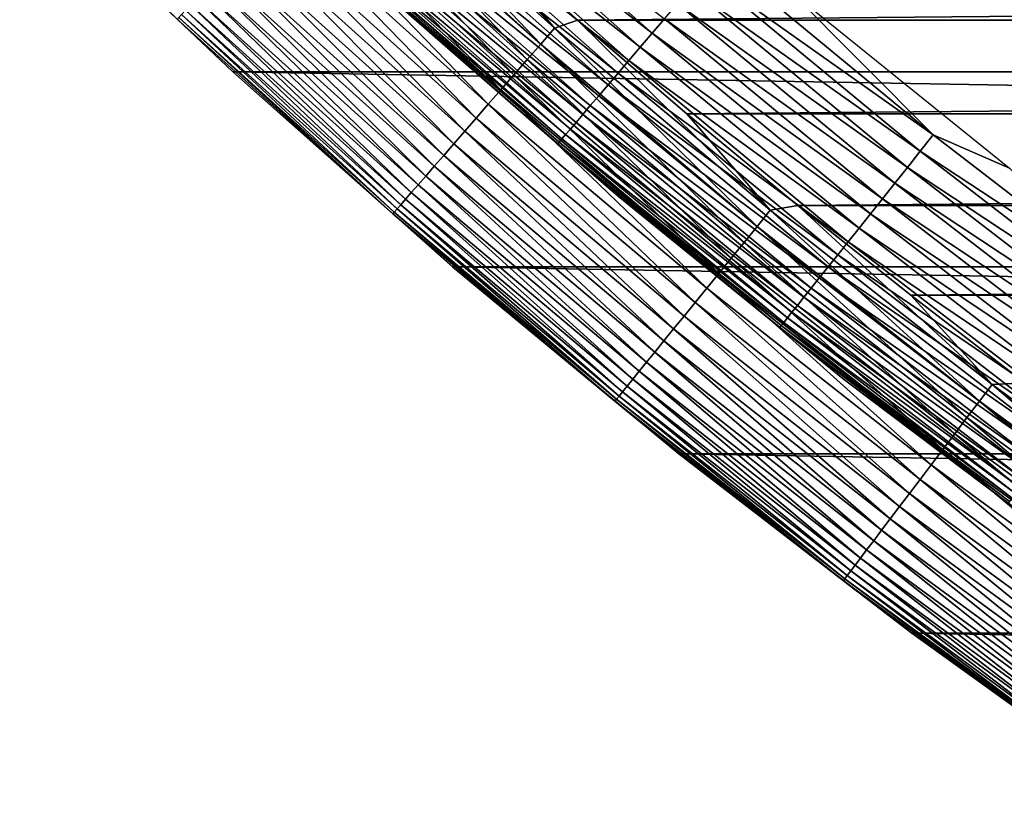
# Model space of a CAD drawing. Header units: millimetres. Extents: x -161 to 161, y -94 to 1149.
# Tile 111 of 256: x -97.26 to -93.58, y -83.68 to -80.75. Entities that reach past the tile are written whole.
import ezdxf

# ---------------------------------------------------------------- set-up
doc = ezdxf.new("R2010")
doc.units = ezdxf.units.MM
doc.header["$LTSCALE"] = 81.481481
for name, color, linetype in [('432', 7, 'CONTINUOUS'), ('433', 7, 'CONTINUOUS'), ('434', 7, 'CONTINUOUS'), ('436', 7, 'CONTINUOUS'), ('439', 7, 'CONTINUOUS')]:
    doc.layers.add(name, color=color, linetype=linetype)

msp = doc.modelspace()

# ---------------------------------------------------------------- linework, layer by layer
at = {"layer": '432', "linetype": 'CONTINUOUS'}
for points in [[(-96.4613, -80.9481, -66.2096), (-97.256, -80.1936, -47.2096), (-97.2563, -80.1933, -66.2096), (-96.4613, -80.9481, -66.2096)], [(-96.4612, -80.9483, -47.2096), (-97.256, -80.1936, -47.2096), (-96.4613, -80.9481, -66.2096), (-96.4612, -80.9483, -47.2096)], [(-95.6404, -81.6754, -66.2096), (-96.4612, -80.9483, -47.2096), (-96.4613, -80.9481, -66.2096), (-95.6404, -81.6754, -66.2096)], [(-95.6408, -81.6751, -47.2096), (-96.4612, -80.9483, -47.2096), (-95.6404, -81.6754, -66.2096), (-95.6408, -81.6751, -47.2096)], [(-94.7958, -82.3732, -47.2096), (-95.6408, -81.6751, -47.2096), (-94.7961, -82.3729, -66.2096), (-94.7958, -82.3732, -47.2096)], [(-94.7961, -82.3729, -66.2096), (-95.6408, -81.6751, -47.2096), (-95.6404, -81.6754, -66.2096), (-94.7961, -82.3729, -66.2096)], [(-93.9272, -83.0416, -66.2096), (-94.7958, -82.3732, -47.2096), (-94.7961, -82.3729, -66.2096), (-93.9272, -83.0416, -66.2096)], [(-93.9272, -83.0416, -47.2096), (-94.7958, -82.3732, -47.2096), (-93.9272, -83.0416, -66.2096), (-93.9272, -83.0416, -47.2096)], [(-93.0361, -83.6797, -47.2096), (-93.9272, -83.0416, -47.2096), (-93.0357, -83.68, -66.2096), (-93.0361, -83.6797, -47.2096)], [(-93.0357, -83.68, -66.2096), (-93.9272, -83.0416, -47.2096), (-93.9272, -83.0416, -66.2096), (-93.0357, -83.68, -66.2096)]]:
    msp.add_3dface(points, dxfattribs=at)
at = {"layer": '433', "linetype": 'CONTINUOUS'}
for points in [[(-95.1753, -80.7558, -46.2096), (-54.4228, -80.4003, -46.2096), (-95.5772, -80.4003, -46.2096), (-95.1753, -80.7558, -46.2096)], [(-54.8247, -80.7558, -46.2096), (-54.4228, -80.4003, -46.2096), (-95.1753, -80.7558, -46.2096), (-54.8247, -80.7558, -46.2096)], [(-94.7668, -81.1047, -46.2096), (-54.8247, -80.7558, -46.2096), (-95.1753, -80.7558, -46.2096), (-94.7668, -81.1047, -46.2096)], [(-55.2332, -81.1047, -46.2096), (-54.8247, -80.7558, -46.2096), (-94.7668, -81.1047, -46.2096), (-55.2332, -81.1047, -46.2096)], [(-94.352, -81.4466, -46.2096), (-55.2332, -81.1047, -46.2096), (-94.7668, -81.1047, -46.2096), (-94.352, -81.4466, -46.2096)], [(-55.648, -81.4466, -46.2096), (-55.2332, -81.1047, -46.2096), (-94.352, -81.4466, -46.2096), (-55.648, -81.4466, -46.2096)], [(-93.9314, -81.7812, -46.2096), (-55.648, -81.4466, -46.2096), (-94.352, -81.4466, -46.2096), (-93.9314, -81.7812, -46.2096)], [(-56.0686, -81.7812, -46.2096), (-55.648, -81.4466, -46.2096), (-93.9314, -81.7812, -46.2096), (-56.0686, -81.7812, -46.2096)], [(-93.5054, -82.1082, -46.2096), (-56.0686, -81.7812, -46.2096), (-93.9314, -81.7812, -46.2096), (-93.5054, -82.1082, -46.2096)]]:
    msp.add_3dface(points, dxfattribs=at)
at = {"layer": '434', "linetype": 'CONTINUOUS'}
for points in [[(-52.7437, -80.1933, -66.2096), (-53.5387, -80.9481, -66.2096), (-97.2563, -80.1933, -66.2096), (-52.7437, -80.1933, -66.2096)], [(-53.5387, -80.9481, -66.2096), (-96.4613, -80.9481, -66.2096), (-97.2563, -80.1933, -66.2096), (-53.5387, -80.9481, -66.2096)], [(-53.5387, -80.9481, -66.2096), (-54.3596, -81.6754, -66.2096), (-96.4613, -80.9481, -66.2096), (-53.5387, -80.9481, -66.2096)], [(-54.3596, -81.6754, -66.2096), (-95.6404, -81.6754, -66.2096), (-96.4613, -80.9481, -66.2096), (-54.3596, -81.6754, -66.2096)], [(-54.3596, -81.6754, -66.2096), (-55.2039, -82.3729, -66.2096), (-95.6404, -81.6754, -66.2096), (-54.3596, -81.6754, -66.2096)], [(-55.2039, -82.3729, -66.2096), (-94.7961, -82.3729, -66.2096), (-95.6404, -81.6754, -66.2096), (-55.2039, -82.3729, -66.2096)], [(-55.2039, -82.3729, -66.2096), (-56.0728, -83.0416, -66.2096), (-94.7961, -82.3729, -66.2096), (-55.2039, -82.3729, -66.2096)], [(-56.0728, -83.0416, -66.2096), (-93.9272, -83.0416, -66.2096), (-94.7961, -82.3729, -66.2096), (-56.0728, -83.0416, -66.2096)], [(-56.0728, -83.0416, -66.2096), (-56.9643, -83.68, -66.2096), (-93.9272, -83.0416, -66.2096), (-56.0728, -83.0416, -66.2096)], [(-56.9643, -83.68, -66.2096), (-93.0357, -83.68, -66.2096), (-93.9272, -83.0416, -66.2096), (-56.9643, -83.68, -66.2096)]]:
    msp.add_3dface(points, dxfattribs=at)
at = {"layer": '436', "linetype": 'CONTINUOUS'}
for points in [[(-95.2606, -80.7858, -46.2126), (-95.9722, -80.0384, -46.2096), (-96.0421, -80.0805, -46.2126), (-95.2606, -80.7858, -46.2126)], [(-95.5772, -80.4003, -46.2096), (-95.9722, -80.0384, -46.2096), (-95.2606, -80.7858, -46.2126), (-95.5772, -80.4003, -46.2096)], [(-95.3119, -80.8446, -46.2219), (-96.0421, -80.0805, -46.2126), (-96.0953, -80.1376, -46.2219), (-95.3119, -80.8446, -46.2219)], [(-95.2606, -80.7858, -46.2126), (-96.0421, -80.0805, -46.2126), (-95.3119, -80.8446, -46.2219), (-95.2606, -80.7858, -46.2126)], [(-95.3625, -80.9027, -46.2372), (-96.0953, -80.1376, -46.2219), (-96.148, -80.1939, -46.2372), (-95.3625, -80.9027, -46.2372)], [(-95.3119, -80.8446, -46.2219), (-96.0953, -80.1376, -46.2219), (-95.3625, -80.9027, -46.2372), (-95.3119, -80.8446, -46.2219)], [(-97.256, -80.1936, -47.2096), (-96.4612, -80.9483, -47.2096), (-96.669, -80.7519, -47.1325), (-97.256, -80.1936, -47.2096)], [(-95.4122, -80.9598, -46.2586), (-96.148, -80.1939, -46.2372), (-96.1996, -80.2492, -46.2586), (-95.4122, -80.9598, -46.2586)], [(-95.3625, -80.9027, -46.2372), (-96.148, -80.1939, -46.2372), (-95.4122, -80.9598, -46.2586), (-95.3625, -80.9027, -46.2372)], [(-95.4607, -81.0153, -46.2858), (-96.1996, -80.2492, -46.2586), (-96.2499, -80.3031, -46.2858), (-95.4607, -81.0153, -46.2858)], [(-95.4122, -80.9598, -46.2586), (-96.1996, -80.2492, -46.2586), (-95.4607, -81.0153, -46.2858), (-95.4122, -80.9598, -46.2586)], [(-95.5076, -81.0691, -46.3187), (-96.2499, -80.3031, -46.2858), (-96.2986, -80.3553, -46.3187), (-95.5076, -81.0691, -46.3187)], [(-95.4607, -81.0153, -46.2858), (-96.2499, -80.3031, -46.2858), (-95.5076, -81.0691, -46.3187), (-95.4607, -81.0153, -46.2858)], [(-95.5527, -81.1208, -46.3572), (-96.2986, -80.3553, -46.3187), (-96.3454, -80.4054, -46.3572), (-95.5527, -81.1208, -46.3572)], [(-95.5076, -81.0691, -46.3187), (-96.2986, -80.3553, -46.3187), (-95.5527, -81.1208, -46.3572), (-95.5076, -81.0691, -46.3187)], [(-95.5956, -81.17, -46.4009), (-96.3454, -80.4054, -46.3572), (-96.39, -80.4531, -46.4009), (-95.5956, -81.17, -46.4009)], [(-95.5527, -81.1208, -46.3572), (-96.3454, -80.4054, -46.3572), (-95.5956, -81.17, -46.4009), (-95.5527, -81.1208, -46.3572)], [(-95.1753, -80.7558, -46.2096), (-95.5772, -80.4003, -46.2096), (-95.2606, -80.7858, -46.2126), (-95.1753, -80.7558, -46.2096)], [(-95.6361, -81.2165, -46.4496), (-96.39, -80.4531, -46.4009), (-96.4321, -80.4982, -46.4496), (-95.6361, -81.2165, -46.4496)], [(-95.5956, -81.17, -46.4009), (-96.39, -80.4531, -46.4009), (-95.6361, -81.2165, -46.4496), (-95.5956, -81.17, -46.4009)], [(-95.6741, -81.26, -46.5029), (-96.4321, -80.4982, -46.4496), (-96.4715, -80.5404, -46.5029), (-95.6741, -81.26, -46.5029)], [(-95.6361, -81.2165, -46.4496), (-96.4321, -80.4982, -46.4496), (-95.6741, -81.26, -46.5029), (-95.6361, -81.2165, -46.4496)], [(-95.7091, -81.3002, -46.5607), (-96.4715, -80.5404, -46.5029), (-96.5079, -80.5793, -46.5607), (-95.7091, -81.3002, -46.5607)], [(-95.6741, -81.26, -46.5029), (-96.4715, -80.5404, -46.5029), (-95.7091, -81.3002, -46.5607), (-95.6741, -81.26, -46.5029)], [(-95.741, -81.3368, -46.6225), (-96.5079, -80.5793, -46.5607), (-96.5411, -80.6148, -46.6225), (-95.741, -81.3368, -46.6225)], [(-95.7091, -81.3002, -46.5607), (-96.5079, -80.5793, -46.5607), (-95.741, -81.3368, -46.6225), (-95.7091, -81.3002, -46.5607)], [(-95.7949, -81.3986, -46.7565), (-96.5708, -80.6467, -46.6879), (-96.597, -80.6747, -46.7565), (-95.7949, -81.3986, -46.7565)], [(-95.7697, -81.3697, -46.6879), (-96.5411, -80.6148, -46.6225), (-96.5708, -80.6467, -46.6879), (-95.7697, -81.3697, -46.6879)], [(-95.7697, -81.3697, -46.6879), (-96.5708, -80.6467, -46.6879), (-95.7949, -81.3986, -46.7565), (-95.7697, -81.3697, -46.6879)], [(-95.741, -81.3368, -46.6225), (-96.5411, -80.6148, -46.6225), (-95.7697, -81.3697, -46.6879), (-95.741, -81.3368, -46.6225)], [(-95.8165, -81.4233, -46.8279), (-96.597, -80.6747, -46.7565), (-96.6194, -80.6987, -46.8279), (-95.8165, -81.4233, -46.8279)], [(-95.7949, -81.3986, -46.7565), (-96.597, -80.6747, -46.7565), (-95.8165, -81.4233, -46.8279), (-95.7949, -81.3986, -46.7565)], [(-95.8483, -81.4598, -46.9773), (-96.6379, -80.7185, -46.9017), (-96.6524, -80.7341, -46.9773), (-95.8483, -81.4598, -46.9773)], [(-95.8343, -81.4438, -46.9017), (-96.6194, -80.6987, -46.8279), (-96.6379, -80.7185, -46.9017), (-95.8343, -81.4438, -46.9017)], [(-95.8343, -81.4438, -46.9017), (-96.6379, -80.7185, -46.9017), (-95.8483, -81.4598, -46.9773), (-95.8343, -81.4438, -46.9017)], [(-95.8165, -81.4233, -46.8279), (-96.6194, -80.6987, -46.8279), (-95.8343, -81.4438, -46.9017), (-95.8165, -81.4233, -46.8279)], [(-95.8643, -81.4781, -47.1325), (-96.6628, -80.7452, -47.0544), (-96.669, -80.7519, -47.1325), (-95.8643, -81.4781, -47.1325)], [(-96.4612, -80.9483, -47.2096), (-95.8643, -81.4781, -47.1325), (-96.669, -80.7519, -47.1325), (-96.4612, -80.9483, -47.2096)], [(-95.8583, -81.4713, -47.0544), (-96.6524, -80.7341, -46.9773), (-96.6628, -80.7452, -47.0544), (-95.8583, -81.4713, -47.0544)], [(-95.8583, -81.4713, -47.0544), (-96.6628, -80.7452, -47.0544), (-95.8643, -81.4781, -47.1325), (-95.8583, -81.4713, -47.0544)], [(-95.8483, -81.4598, -46.9773), (-96.6524, -80.7341, -46.9773), (-95.8583, -81.4713, -47.0544), (-95.8483, -81.4598, -46.9773)], [(-94.4555, -81.464, -46.2126), (-95.1753, -80.7558, -46.2096), (-95.2606, -80.7858, -46.2126), (-94.4555, -81.464, -46.2126)], [(-94.7668, -81.1047, -46.2096), (-95.1753, -80.7558, -46.2096), (-94.4555, -81.464, -46.2126), (-94.7668, -81.1047, -46.2096)], [(-94.5047, -81.5245, -46.2219), (-95.2606, -80.7858, -46.2126), (-95.3119, -80.8446, -46.2219), (-94.5047, -81.5245, -46.2219)], [(-94.4555, -81.464, -46.2126), (-95.2606, -80.7858, -46.2126), (-94.5047, -81.5245, -46.2219), (-94.4555, -81.464, -46.2126)], [(-94.5534, -81.5843, -46.2372), (-95.3119, -80.8446, -46.2219), (-95.3625, -80.9027, -46.2372), (-94.5534, -81.5843, -46.2372)], [(-94.5047, -81.5245, -46.2219), (-95.3119, -80.8446, -46.2219), (-94.5534, -81.5843, -46.2372), (-94.5047, -81.5245, -46.2219)], [(-94.6011, -81.643, -46.2586), (-95.3625, -80.9027, -46.2372), (-95.4122, -80.9598, -46.2586), (-94.6011, -81.643, -46.2586)], [(-94.5534, -81.5843, -46.2372), (-95.3625, -80.9027, -46.2372), (-94.6011, -81.643, -46.2586), (-94.5534, -81.5843, -46.2372)], [(-96.4612, -80.9483, -47.2096), (-95.6408, -81.6751, -47.2096), (-95.8643, -81.4781, -47.1325), (-96.4612, -80.9483, -47.2096)], [(-94.6476, -81.7002, -46.2858), (-95.4122, -80.9598, -46.2586), (-95.4607, -81.0153, -46.2858), (-94.6476, -81.7002, -46.2858)], [(-94.6011, -81.643, -46.2586), (-95.4122, -80.9598, -46.2586), (-94.6476, -81.7002, -46.2858), (-94.6011, -81.643, -46.2586)], [(-94.6927, -81.7556, -46.3187), (-95.4607, -81.0153, -46.2858), (-95.5076, -81.0691, -46.3187), (-94.6927, -81.7556, -46.3187)], [(-94.6476, -81.7002, -46.2858), (-95.4607, -81.0153, -46.2858), (-94.6927, -81.7556, -46.3187), (-94.6476, -81.7002, -46.2858)], [(-94.736, -81.8087, -46.3572), (-95.5076, -81.0691, -46.3187), (-95.5527, -81.1208, -46.3572), (-94.736, -81.8087, -46.3572)], [(-94.6927, -81.7556, -46.3187), (-95.5076, -81.0691, -46.3187), (-94.736, -81.8087, -46.3572), (-94.6927, -81.7556, -46.3187)], [(-94.7772, -81.8594, -46.4009), (-95.5527, -81.1208, -46.3572), (-95.5956, -81.17, -46.4009), (-94.7772, -81.8594, -46.4009)], [(-94.736, -81.8087, -46.3572), (-95.5527, -81.1208, -46.3572), (-94.7772, -81.8594, -46.4009), (-94.736, -81.8087, -46.3572)], [(-94.352, -81.4466, -46.2096), (-94.7668, -81.1047, -46.2096), (-94.4555, -81.464, -46.2126), (-94.352, -81.4466, -46.2096)], [(-94.8161, -81.9073, -46.4496), (-95.5956, -81.17, -46.4009), (-95.6361, -81.2165, -46.4496), (-94.8161, -81.9073, -46.4496)], [(-94.7772, -81.8594, -46.4009), (-95.5956, -81.17, -46.4009), (-94.8161, -81.9073, -46.4496), (-94.7772, -81.8594, -46.4009)], [(-94.8525, -81.952, -46.5029), (-95.6361, -81.2165, -46.4496), (-95.6741, -81.26, -46.5029), (-94.8525, -81.952, -46.5029)], [(-94.8161, -81.9073, -46.4496), (-95.6361, -81.2165, -46.4496), (-94.8525, -81.952, -46.5029), (-94.8161, -81.9073, -46.4496)], [(-94.8862, -81.9934, -46.5607), (-95.6741, -81.26, -46.5029), (-95.7091, -81.3002, -46.5607), (-94.8862, -81.9934, -46.5607)], [(-94.8525, -81.952, -46.5029), (-95.6741, -81.26, -46.5029), (-94.8862, -81.9934, -46.5607), (-94.8525, -81.952, -46.5029)], [(-94.9168, -82.0311, -46.6225), (-95.7091, -81.3002, -46.5607), (-95.741, -81.3368, -46.6225), (-94.9168, -82.0311, -46.6225)], [(-94.8862, -81.9934, -46.5607), (-95.7091, -81.3002, -46.5607), (-94.9168, -82.0311, -46.6225), (-94.8862, -81.9934, -46.5607)], [(-94.9444, -82.0649, -46.6879), (-95.741, -81.3368, -46.6225), (-95.7697, -81.3697, -46.6879), (-94.9444, -82.0649, -46.6879)], [(-94.9168, -82.0311, -46.6225), (-95.741, -81.3368, -46.6225), (-94.9444, -82.0649, -46.6879), (-94.9168, -82.0311, -46.6225)], [(-94.9686, -82.0946, -46.7565), (-95.7697, -81.3697, -46.6879), (-95.7949, -81.3986, -46.7565), (-94.9686, -82.0946, -46.7565)], [(-94.9444, -82.0649, -46.6879), (-95.7697, -81.3697, -46.6879), (-94.9686, -82.0946, -46.7565), (-94.9444, -82.0649, -46.6879)], [(-94.9893, -82.1201, -46.8279), (-95.7949, -81.3986, -46.7565), (-95.8165, -81.4233, -46.8279), (-94.9893, -82.1201, -46.8279)], [(-94.9686, -82.0946, -46.7565), (-95.7949, -81.3986, -46.7565), (-94.9893, -82.1201, -46.8279), (-94.9686, -82.0946, -46.7565)], [(-95.0198, -82.1576, -46.9773), (-95.8343, -81.4438, -46.9017), (-95.8483, -81.4598, -46.9773), (-95.0198, -82.1576, -46.9773)], [(-95.0064, -82.1411, -46.9017), (-95.8165, -81.4233, -46.8279), (-95.8343, -81.4438, -46.9017), (-95.0064, -82.1411, -46.9017)], [(-95.0064, -82.1411, -46.9017), (-95.8343, -81.4438, -46.9017), (-95.0198, -82.1576, -46.9773), (-95.0064, -82.1411, -46.9017)], [(-94.9893, -82.1201, -46.8279), (-95.8165, -81.4233, -46.8279), (-95.0064, -82.1411, -46.9017), (-94.9893, -82.1201, -46.8279)], [(-93.6277, -82.1143, -46.2126), (-94.352, -81.4466, -46.2096), (-94.4555, -81.464, -46.2126), (-93.6277, -82.1143, -46.2126)], [(-93.9314, -81.7812, -46.2096), (-94.352, -81.4466, -46.2096), (-93.6277, -82.1143, -46.2126), (-93.9314, -81.7812, -46.2096)], [(-95.0352, -82.1765, -47.1325), (-95.8583, -81.4713, -47.0544), (-95.8643, -81.4781, -47.1325), (-95.0352, -82.1765, -47.1325)], [(-95.6408, -81.6751, -47.2096), (-95.0352, -82.1765, -47.1325), (-95.8643, -81.4781, -47.1325), (-95.6408, -81.6751, -47.2096)], [(-95.0294, -82.1694, -47.0544), (-95.8483, -81.4598, -46.9773), (-95.8583, -81.4713, -47.0544), (-95.0294, -82.1694, -47.0544)], [(-95.0294, -82.1694, -47.0544), (-95.8583, -81.4713, -47.0544), (-95.0352, -82.1765, -47.1325), (-95.0294, -82.1694, -47.0544)], [(-95.0198, -82.1576, -46.9773), (-95.8483, -81.4598, -46.9773), (-95.0294, -82.1694, -47.0544), (-95.0198, -82.1576, -46.9773)], [(-93.6748, -82.1765, -46.2219), (-94.4555, -81.464, -46.2126), (-94.5047, -81.5245, -46.2219), (-93.6748, -82.1765, -46.2219)], [(-93.6277, -82.1143, -46.2126), (-94.4555, -81.464, -46.2126), (-93.6748, -82.1765, -46.2219), (-93.6277, -82.1143, -46.2126)], [(-93.7214, -82.2379, -46.2372), (-94.5047, -81.5245, -46.2219), (-94.5534, -81.5843, -46.2372), (-93.7214, -82.2379, -46.2372)], [(-93.6748, -82.1765, -46.2219), (-94.5047, -81.5245, -46.2219), (-93.7214, -82.2379, -46.2372), (-93.6748, -82.1765, -46.2219)], [(-93.7671, -82.2982, -46.2586), (-94.5534, -81.5843, -46.2372), (-94.6011, -81.643, -46.2586), (-93.7671, -82.2982, -46.2586)], [(-93.7214, -82.2379, -46.2372), (-94.5534, -81.5843, -46.2372), (-93.7671, -82.2982, -46.2586), (-93.7214, -82.2379, -46.2372)], [(-95.6408, -81.6751, -47.2096), (-94.7958, -82.3732, -47.2096), (-95.0352, -82.1765, -47.1325), (-95.6408, -81.6751, -47.2096)], [(-93.8117, -82.3569, -46.2858), (-94.6011, -81.643, -46.2586), (-94.6476, -81.7002, -46.2858), (-93.8117, -82.3569, -46.2858)], [(-93.7671, -82.2982, -46.2586), (-94.6011, -81.643, -46.2586), (-93.8117, -82.3569, -46.2858), (-93.7671, -82.2982, -46.2586)], [(-93.8548, -82.4138, -46.3187), (-94.6476, -81.7002, -46.2858), (-94.6927, -81.7556, -46.3187), (-93.8548, -82.4138, -46.3187)], [(-93.8117, -82.3569, -46.2858), (-94.6476, -81.7002, -46.2858), (-93.8548, -82.4138, -46.3187), (-93.8117, -82.3569, -46.2858)], [(-93.8962, -82.4684, -46.3572), (-94.6927, -81.7556, -46.3187), (-94.736, -81.8087, -46.3572), (-93.8962, -82.4684, -46.3572)], [(-93.8548, -82.4138, -46.3187), (-94.6927, -81.7556, -46.3187), (-93.8962, -82.4684, -46.3572), (-93.8548, -82.4138, -46.3187)], [(-93.5054, -82.1082, -46.2096), (-93.9314, -81.7812, -46.2096), (-93.6277, -82.1143, -46.2126), (-93.5054, -82.1082, -46.2096)], [(-93.9357, -82.5205, -46.4009), (-94.736, -81.8087, -46.3572), (-94.7772, -81.8594, -46.4009), (-93.9357, -82.5205, -46.4009)], [(-93.8962, -82.4684, -46.3572), (-94.736, -81.8087, -46.3572), (-93.9357, -82.5205, -46.4009), (-93.8962, -82.4684, -46.3572)], [(-93.973, -82.5696, -46.4496), (-94.7772, -81.8594, -46.4009), (-94.8161, -81.9073, -46.4496), (-93.973, -82.5696, -46.4496)], [(-93.9357, -82.5205, -46.4009), (-94.7772, -81.8594, -46.4009), (-93.973, -82.5696, -46.4496), (-93.9357, -82.5205, -46.4009)], [(-94.0078, -82.6156, -46.5029), (-94.8161, -81.9073, -46.4496), (-94.8525, -81.952, -46.5029), (-94.0078, -82.6156, -46.5029)], [(-93.973, -82.5696, -46.4496), (-94.8161, -81.9073, -46.4496), (-94.0078, -82.6156, -46.5029), (-93.973, -82.5696, -46.4496)], [(-94.04, -82.6581, -46.5607), (-94.8525, -81.952, -46.5029), (-94.8862, -81.9934, -46.5607), (-94.04, -82.6581, -46.5607)], [(-94.0078, -82.6156, -46.5029), (-94.8525, -81.952, -46.5029), (-94.04, -82.6581, -46.5607), (-94.0078, -82.6156, -46.5029)], [(-94.0694, -82.6968, -46.6225), (-94.8862, -81.9934, -46.5607), (-94.9168, -82.0311, -46.6225), (-94.0694, -82.6968, -46.6225)], [(-94.04, -82.6581, -46.5607), (-94.8862, -81.9934, -46.5607), (-94.0694, -82.6968, -46.6225), (-94.04, -82.6581, -46.5607)], [(-94.0958, -82.7315, -46.6879), (-94.9168, -82.0311, -46.6225), (-94.9444, -82.0649, -46.6879), (-94.0958, -82.7315, -46.6879)], [(-94.0694, -82.6968, -46.6225), (-94.9168, -82.0311, -46.6225), (-94.0958, -82.7315, -46.6879), (-94.0694, -82.6968, -46.6225)], [(-94.1189, -82.7621, -46.7565), (-94.9444, -82.0649, -46.6879), (-94.9686, -82.0946, -46.7565), (-94.1189, -82.7621, -46.7565)], [(-94.0958, -82.7315, -46.6879), (-94.9444, -82.0649, -46.6879), (-94.1189, -82.7621, -46.7565), (-94.0958, -82.7315, -46.6879)], [(-94.1388, -82.7882, -46.8279), (-94.9686, -82.0946, -46.7565), (-94.9893, -82.1201, -46.8279), (-94.1388, -82.7882, -46.8279)], [(-94.1189, -82.7621, -46.7565), (-94.9686, -82.0946, -46.7565), (-94.1388, -82.7882, -46.8279), (-94.1189, -82.7621, -46.7565)], [(-92.8232, -82.7997, -46.2219), (-93.6277, -82.1143, -46.2126), (-93.6748, -82.1765, -46.2219), (-92.8232, -82.7997, -46.2219)], [(-92.7782, -82.7359, -46.2126), (-93.5054, -82.1082, -46.2096), (-93.6277, -82.1143, -46.2126), (-92.7782, -82.7359, -46.2126)], [(-92.7782, -82.7359, -46.2126), (-93.6277, -82.1143, -46.2126), (-92.8232, -82.7997, -46.2219), (-92.7782, -82.7359, -46.2126)], [(-94.168, -82.8268, -46.9773), (-95.0064, -82.1411, -46.9017), (-95.0198, -82.1576, -46.9773), (-94.168, -82.8268, -46.9773)], [(-94.1552, -82.8099, -46.9017), (-94.9893, -82.1201, -46.8279), (-95.0064, -82.1411, -46.9017), (-94.1552, -82.8099, -46.9017)], [(-94.1552, -82.8099, -46.9017), (-95.0064, -82.1411, -46.9017), (-94.168, -82.8268, -46.9773), (-94.1552, -82.8099, -46.9017)], [(-94.1388, -82.7882, -46.8279), (-94.9893, -82.1201, -46.8279), (-94.1552, -82.8099, -46.9017), (-94.1388, -82.7882, -46.8279)], [(-94.1827, -82.8462, -47.1325), (-95.0294, -82.1694, -47.0544), (-95.0352, -82.1765, -47.1325), (-94.1827, -82.8462, -47.1325)], [(-94.7958, -82.3732, -47.2096), (-94.1827, -82.8462, -47.1325), (-95.0352, -82.1765, -47.1325), (-94.7958, -82.3732, -47.2096)], [(-94.1772, -82.8389, -47.0544), (-95.0198, -82.1576, -46.9773), (-95.0294, -82.1694, -47.0544), (-94.1772, -82.8389, -47.0544)], [(-94.1772, -82.8389, -47.0544), (-95.0294, -82.1694, -47.0544), (-94.1827, -82.8462, -47.1325), (-94.1772, -82.8389, -47.0544)], [(-94.168, -82.8268, -46.9773), (-95.0198, -82.1576, -46.9773), (-94.1772, -82.8389, -47.0544), (-94.168, -82.8268, -46.9773)], [(-92.8676, -82.8627, -46.2372), (-93.6748, -82.1765, -46.2219), (-93.7214, -82.2379, -46.2372), (-92.8676, -82.8627, -46.2372)], [(-92.8232, -82.7997, -46.2219), (-93.6748, -82.1765, -46.2219), (-92.8676, -82.8627, -46.2372), (-92.8232, -82.7997, -46.2219)], [(-92.9113, -82.9245, -46.2586), (-93.7214, -82.2379, -46.2372), (-93.7671, -82.2982, -46.2586), (-92.9113, -82.9245, -46.2586)], [(-92.8676, -82.8627, -46.2372), (-93.7214, -82.2379, -46.2372), (-92.9113, -82.9245, -46.2586), (-92.8676, -82.8627, -46.2372)], [(-92.9538, -82.9847, -46.2858), (-93.7671, -82.2982, -46.2586), (-93.8117, -82.3569, -46.2858), (-92.9538, -82.9847, -46.2858)], [(-92.9113, -82.9245, -46.2586), (-93.7671, -82.2982, -46.2586), (-92.9538, -82.9847, -46.2858), (-92.9113, -82.9245, -46.2586)], [(-94.7958, -82.3732, -47.2096), (-93.9272, -83.0416, -47.2096), (-94.1827, -82.8462, -47.1325), (-94.7958, -82.3732, -47.2096)], [(-92.9949, -83.043, -46.3187), (-93.8117, -82.3569, -46.2858), (-93.8548, -82.4138, -46.3187), (-92.9949, -83.043, -46.3187)], [(-92.9538, -82.9847, -46.2858), (-93.8117, -82.3569, -46.2858), (-92.9949, -83.043, -46.3187), (-92.9538, -82.9847, -46.2858)], [(-93.0345, -83.099, -46.3572), (-93.8548, -82.4138, -46.3187), (-93.8962, -82.4684, -46.3572), (-93.0345, -83.099, -46.3572)], [(-92.9949, -83.043, -46.3187), (-93.8548, -82.4138, -46.3187), (-93.0345, -83.099, -46.3572), (-92.9949, -83.043, -46.3187)], [(-93.0721, -83.1524, -46.4009), (-93.8962, -82.4684, -46.3572), (-93.9357, -82.5205, -46.4009), (-93.0721, -83.1524, -46.4009)], [(-93.0345, -83.099, -46.3572), (-93.8962, -82.4684, -46.3572), (-93.0721, -83.1524, -46.4009), (-93.0345, -83.099, -46.3572)], [(-93.1077, -83.2028, -46.4496), (-93.9357, -82.5205, -46.4009), (-93.973, -82.5696, -46.4496), (-93.1077, -83.2028, -46.4496)], [(-93.0721, -83.1524, -46.4009), (-93.9357, -82.5205, -46.4009), (-93.1077, -83.2028, -46.4496), (-93.0721, -83.1524, -46.4009)], [(-93.141, -83.2499, -46.5029), (-93.973, -82.5696, -46.4496), (-94.0078, -82.6156, -46.5029), (-93.141, -83.2499, -46.5029)], [(-93.1077, -83.2028, -46.4496), (-93.973, -82.5696, -46.4496), (-93.141, -83.2499, -46.5029), (-93.1077, -83.2028, -46.4496)], [(-93.1717, -83.2935, -46.5607), (-94.0078, -82.6156, -46.5029), (-94.04, -82.6581, -46.5607), (-93.1717, -83.2935, -46.5607)], [(-93.141, -83.2499, -46.5029), (-94.0078, -82.6156, -46.5029), (-93.1717, -83.2935, -46.5607), (-93.141, -83.2499, -46.5029)], [(-93.1998, -83.3332, -46.6225), (-94.04, -82.6581, -46.5607), (-94.0694, -82.6968, -46.6225), (-93.1998, -83.3332, -46.6225)], [(-93.1717, -83.2935, -46.5607), (-94.04, -82.6581, -46.5607), (-93.1998, -83.3332, -46.6225), (-93.1717, -83.2935, -46.5607)], [(-93.2249, -83.3688, -46.6879), (-94.0694, -82.6968, -46.6225), (-94.0958, -82.7315, -46.6879), (-93.2249, -83.3688, -46.6879)], [(-93.1998, -83.3332, -46.6225), (-94.0694, -82.6968, -46.6225), (-93.2249, -83.3688, -46.6879), (-93.1998, -83.3332, -46.6225)], [(-93.247, -83.4001, -46.7565), (-94.0958, -82.7315, -46.6879), (-94.1189, -82.7621, -46.7565), (-93.247, -83.4001, -46.7565)], [(-93.2249, -83.3688, -46.6879), (-94.0958, -82.7315, -46.6879), (-93.247, -83.4001, -46.7565), (-93.2249, -83.3688, -46.6879)], [(-93.2659, -83.4269, -46.8279), (-94.1189, -82.7621, -46.7565), (-94.1388, -82.7882, -46.8279), (-93.2659, -83.4269, -46.8279)], [(-93.247, -83.4001, -46.7565), (-94.1189, -82.7621, -46.7565), (-93.2659, -83.4269, -46.8279), (-93.247, -83.4001, -46.7565)], [(-93.2938, -83.4665, -46.9773), (-94.1552, -82.8099, -46.9017), (-94.168, -82.8268, -46.9773), (-93.2938, -83.4665, -46.9773)], [(-93.2816, -83.4491, -46.9017), (-94.1388, -82.7882, -46.8279), (-94.1552, -82.8099, -46.9017), (-93.2816, -83.4491, -46.9017)], [(-93.2816, -83.4491, -46.9017), (-94.1552, -82.8099, -46.9017), (-93.2938, -83.4665, -46.9773), (-93.2816, -83.4491, -46.9017)], [(-93.2659, -83.4269, -46.8279), (-94.1388, -82.7882, -46.8279), (-93.2816, -83.4491, -46.9017), (-93.2659, -83.4269, -46.8279)], [(-93.3079, -83.4864, -47.1325), (-94.1772, -82.8389, -47.0544), (-94.1827, -82.8462, -47.1325), (-93.3079, -83.4864, -47.1325)], [(-93.9272, -83.0416, -47.2096), (-93.3079, -83.4864, -47.1325), (-94.1827, -82.8462, -47.1325), (-93.9272, -83.0416, -47.2096)], [(-93.3026, -83.4789, -47.0544), (-94.168, -82.8268, -46.9773), (-94.1772, -82.8389, -47.0544), (-93.3026, -83.4789, -47.0544)], [(-93.3026, -83.4789, -47.0544), (-94.1772, -82.8389, -47.0544), (-93.3079, -83.4864, -47.1325), (-93.3026, -83.4789, -47.0544)], [(-93.2938, -83.4665, -46.9773), (-94.168, -82.8268, -46.9773), (-93.3026, -83.4789, -47.0544), (-93.2938, -83.4665, -46.9773)], [(-93.9272, -83.0416, -47.2096), (-93.0361, -83.6797, -47.2096), (-93.3079, -83.4864, -47.1325), (-93.9272, -83.0416, -47.2096)]]:
    msp.add_3dface(points, dxfattribs=at)
at = {"layer": '439', "color": 7, "linetype": 'CONTINUOUS', "true_color": 0xaaaaaa}
for points in [[(-94.896, -80.8046, -46.9187), (-95.7332, -80.1545, -46.9572), (-95.6868, -80.104, -46.9187), (-94.896, -80.8046, -46.9187)], [(-94.896, -80.8046, -46.9187), (-95.6868, -80.104, -46.9187), (-94.8496, -80.7503, -46.8858), (-94.896, -80.8046, -46.9187)], [(-94.9406, -80.8567, -46.9572), (-95.7773, -80.2026, -47.0009), (-95.7332, -80.1545, -46.9572), (-94.9406, -80.8567, -46.9572)], [(-94.9406, -80.8567, -46.9572), (-95.7332, -80.1545, -46.9572), (-94.896, -80.8046, -46.9187), (-94.9406, -80.8567, -46.9572)], [(-94.983, -80.9063, -47.0009), (-95.819, -80.2481, -47.0496), (-95.7773, -80.2026, -47.0009), (-94.983, -80.9063, -47.0009)], [(-94.983, -80.9063, -47.0009), (-95.7773, -80.2026, -47.0009), (-94.9406, -80.8567, -46.9572), (-94.983, -80.9063, -47.0009)], [(-95.0232, -80.9532, -47.0496), (-95.858, -80.2906, -47.1029), (-95.819, -80.2481, -47.0496), (-95.0232, -80.9532, -47.0496)], [(-95.0232, -80.9532, -47.0496), (-95.819, -80.2481, -47.0496), (-94.983, -80.9063, -47.0009), (-95.0232, -80.9532, -47.0496)], [(-95.0607, -80.997, -47.1029), (-95.894, -80.3299, -47.1607), (-95.858, -80.2906, -47.1029), (-95.0607, -80.997, -47.1029)], [(-95.0607, -80.997, -47.1029), (-95.858, -80.2906, -47.1029), (-95.0232, -80.9532, -47.0496), (-95.0607, -80.997, -47.1029)], [(-95.0953, -81.0375, -47.1607), (-95.9269, -80.3657, -47.2225), (-95.894, -80.3299, -47.1607), (-95.0953, -81.0375, -47.1607)], [(-95.0953, -81.0375, -47.1607), (-95.894, -80.3299, -47.1607), (-95.0607, -80.997, -47.1029), (-95.0953, -81.0375, -47.1607)], [(-95.1269, -81.0744, -47.2225), (-95.9564, -80.3979, -47.2879), (-95.9269, -80.3657, -47.2225), (-95.1269, -81.0744, -47.2225)], [(-95.1269, -81.0744, -47.2225), (-95.9269, -80.3657, -47.2225), (-95.0953, -81.0375, -47.1607), (-95.1269, -81.0744, -47.2225)], [(-95.1802, -81.1367, -47.3565), (-96.0045, -80.4503, -47.4279), (-95.9823, -80.4261, -47.3565), (-95.1802, -81.1367, -47.3565)], [(-95.1553, -81.1076, -47.2879), (-95.9823, -80.4261, -47.3565), (-95.9564, -80.3979, -47.2879), (-95.1553, -81.1076, -47.2879)], [(-95.1802, -81.1367, -47.3565), (-95.9823, -80.4261, -47.3565), (-95.1553, -81.1076, -47.2879), (-95.1802, -81.1367, -47.3565)], [(-95.1553, -81.1076, -47.2879), (-95.9564, -80.3979, -47.2879), (-95.1269, -81.0744, -47.2225), (-95.1553, -81.1076, -47.2879)], [(-95.2015, -81.1617, -47.4279), (-96.0228, -80.4703, -47.5017), (-96.0045, -80.4503, -47.4279), (-95.2015, -81.1617, -47.4279)], [(-95.2015, -81.1617, -47.4279), (-96.0045, -80.4503, -47.4279), (-95.1802, -81.1367, -47.3565), (-95.2015, -81.1617, -47.4279)], [(-95.2429, -81.21, -47.6544), (-96.0536, -80.5039, -47.7325), (-96.0475, -80.4972, -47.6544), (-95.2429, -81.21, -47.6544)], [(-95.233, -81.1984, -47.5773), (-96.0475, -80.4972, -47.6544), (-96.0372, -80.4859, -47.5773), (-95.233, -81.1984, -47.5773)], [(-95.2429, -81.21, -47.6544), (-96.0475, -80.4972, -47.6544), (-95.233, -81.1984, -47.5773), (-95.2429, -81.21, -47.6544)], [(-95.2192, -81.1823, -47.5017), (-96.0372, -80.4859, -47.5773), (-96.0228, -80.4703, -47.5017), (-95.2192, -81.1823, -47.5017)], [(-95.233, -81.1984, -47.5773), (-96.0372, -80.4859, -47.5773), (-95.2192, -81.1823, -47.5017), (-95.233, -81.1984, -47.5773)], [(-95.2192, -81.1823, -47.5017), (-96.0228, -80.4703, -47.5017), (-95.2015, -81.1617, -47.4279), (-95.2192, -81.1823, -47.5017)], [(-96.0536, -80.5039, -47.7325), (-95.2488, -81.2169, -47.7325), (-95.8434, -80.699, -47.8096), (-96.0536, -80.5039, -47.7325)], [(-95.2488, -81.2169, -47.7325), (-96.0536, -80.5039, -47.7325), (-95.2429, -81.21, -47.6544), (-95.2488, -81.2169, -47.7325)], [(-93.8471, -81.1836, -46.8126), (-94.7024, -80.5783, -46.8219), (-94.6516, -80.5189, -46.8126), (-93.8471, -81.1836, -46.8126)], [(-93.8471, -81.1836, -46.8126), (-94.6516, -80.5189, -46.8126), (-94.3808, -80.6456, -46.8096), (-93.8471, -81.1836, -46.8126)], [(-93.8958, -81.2446, -46.8219), (-94.7525, -80.6368, -46.8372), (-94.7024, -80.5783, -46.8219), (-93.8958, -81.2446, -46.8219)], [(-93.8958, -81.2446, -46.8219), (-94.7024, -80.5783, -46.8219), (-93.8471, -81.1836, -46.8126), (-93.8958, -81.2446, -46.8219)], [(-93.9439, -81.3049, -46.8372), (-94.8017, -80.6943, -46.8586), (-94.7525, -80.6368, -46.8372), (-93.9439, -81.3049, -46.8372)], [(-93.9439, -81.3049, -46.8372), (-94.7525, -80.6368, -46.8372), (-93.8958, -81.2446, -46.8219), (-93.9439, -81.3049, -46.8372)], [(-93.5629, -81.308, -46.8096), (-93.8471, -81.1836, -46.8126), (-94.3808, -80.6456, -46.8096), (-93.5629, -81.308, -46.8096)], [(-95.8434, -80.699, -47.8096), (-95.2488, -81.2169, -47.7325), (-95.0228, -81.4123, -47.8096), (-95.8434, -80.699, -47.8096)], [(-93.991, -81.364, -46.8586), (-94.8496, -80.7503, -46.8858), (-94.8017, -80.6943, -46.8586), (-93.991, -81.364, -46.8586)], [(-93.991, -81.364, -46.8586), (-94.8017, -80.6943, -46.8586), (-93.9439, -81.3049, -46.8372), (-93.991, -81.364, -46.8586)], [(-94.037, -81.4216, -46.8858), (-94.896, -80.8046, -46.9187), (-94.8496, -80.7503, -46.8858), (-94.037, -81.4216, -46.8858)], [(-94.037, -81.4216, -46.8858), (-94.8496, -80.7503, -46.8858), (-93.991, -81.364, -46.8586), (-94.037, -81.4216, -46.8858)], [(-94.0815, -81.4774, -46.9187), (-94.9406, -80.8567, -46.9572), (-94.896, -80.8046, -46.9187), (-94.0815, -81.4774, -46.9187)], [(-94.0815, -81.4774, -46.9187), (-94.896, -80.8046, -46.9187), (-94.037, -81.4216, -46.8858), (-94.0815, -81.4774, -46.9187)], [(-94.1242, -81.531, -46.9572), (-94.983, -80.9063, -47.0009), (-94.9406, -80.8567, -46.9572), (-94.1242, -81.531, -46.9572)], [(-94.1242, -81.531, -46.9572), (-94.9406, -80.8567, -46.9572), (-94.0815, -81.4774, -46.9187), (-94.1242, -81.531, -46.9572)], [(-94.165, -81.5821, -47.0009), (-95.0232, -80.9532, -47.0496), (-94.983, -80.9063, -47.0009), (-94.165, -81.5821, -47.0009)], [(-94.165, -81.5821, -47.0009), (-94.983, -80.9063, -47.0009), (-94.1242, -81.531, -46.9572), (-94.165, -81.5821, -47.0009)], [(-94.2034, -81.6304, -47.0496), (-95.0607, -80.997, -47.1029), (-95.0232, -80.9532, -47.0496), (-94.2034, -81.6304, -47.0496)], [(-94.2034, -81.6304, -47.0496), (-95.0232, -80.9532, -47.0496), (-94.165, -81.5821, -47.0009), (-94.2034, -81.6304, -47.0496)], [(-94.2394, -81.6754, -47.1029), (-95.0953, -81.0375, -47.1607), (-95.0607, -80.997, -47.1029), (-94.2394, -81.6754, -47.1029)], [(-94.2394, -81.6754, -47.1029), (-95.0607, -80.997, -47.1029), (-94.2034, -81.6304, -47.0496), (-94.2394, -81.6754, -47.1029)], [(-94.2726, -81.7171, -47.1607), (-95.1269, -81.0744, -47.2225), (-95.0953, -81.0375, -47.1607), (-94.2726, -81.7171, -47.1607)], [(-94.2726, -81.7171, -47.1607), (-95.0953, -81.0375, -47.1607), (-94.2394, -81.6754, -47.1029), (-94.2726, -81.7171, -47.1607)], [(-94.3029, -81.7551, -47.2225), (-95.1553, -81.1076, -47.2879), (-95.1269, -81.0744, -47.2225), (-94.3029, -81.7551, -47.2225)], [(-94.3029, -81.7551, -47.2225), (-95.1269, -81.0744, -47.2225), (-94.2726, -81.7171, -47.1607), (-94.3029, -81.7551, -47.2225)], [(-94.3301, -81.7892, -47.2879), (-95.1802, -81.1367, -47.3565), (-95.1553, -81.1076, -47.2879), (-94.3301, -81.7892, -47.2879)], [(-94.3301, -81.7892, -47.2879), (-95.1553, -81.1076, -47.2879), (-94.3029, -81.7551, -47.2225), (-94.3301, -81.7892, -47.2879)], [(-94.3745, -81.8449, -47.4279), (-95.2192, -81.1823, -47.5017), (-95.2015, -81.1617, -47.4279), (-94.3745, -81.8449, -47.4279)], [(-94.354, -81.8192, -47.3565), (-95.2015, -81.1617, -47.4279), (-95.1802, -81.1367, -47.3565), (-94.354, -81.8192, -47.3565)], [(-94.3745, -81.8449, -47.4279), (-95.2015, -81.1617, -47.4279), (-94.354, -81.8192, -47.3565), (-94.3745, -81.8449, -47.4279)], [(-94.354, -81.8192, -47.3565), (-95.1802, -81.1367, -47.3565), (-94.3301, -81.7892, -47.2879), (-94.354, -81.8192, -47.3565)], [(-94.4047, -81.8827, -47.5773), (-95.2429, -81.21, -47.6544), (-95.233, -81.1984, -47.5773), (-94.4047, -81.8827, -47.5773)], [(-94.3914, -81.8661, -47.5017), (-95.233, -81.1984, -47.5773), (-95.2192, -81.1823, -47.5017), (-94.3914, -81.8661, -47.5017)], [(-94.4047, -81.8827, -47.5773), (-95.233, -81.1984, -47.5773), (-94.3914, -81.8661, -47.5017), (-94.4047, -81.8827, -47.5773)], [(-94.3914, -81.8661, -47.5017), (-95.2192, -81.1823, -47.5017), (-94.3745, -81.8449, -47.4279), (-94.3914, -81.8661, -47.5017)], [(-93.0202, -81.82, -46.8126), (-93.8958, -81.2446, -46.8219), (-93.8471, -81.1836, -46.8126), (-93.0202, -81.82, -46.8126)], [(-93.0202, -81.82, -46.8126), (-93.8471, -81.1836, -46.8126), (-93.5629, -81.308, -46.8096), (-93.0202, -81.82, -46.8126)], [(-94.4142, -81.8946, -47.6544), (-95.2488, -81.2169, -47.7325), (-95.2429, -81.21, -47.6544), (-94.4142, -81.8946, -47.6544)], [(-95.2488, -81.2169, -47.7325), (-94.4199, -81.9017, -47.7325), (-95.0228, -81.4123, -47.8096), (-95.2488, -81.2169, -47.7325)], [(-94.4199, -81.9017, -47.7325), (-95.2488, -81.2169, -47.7325), (-94.4142, -81.8946, -47.6544), (-94.4199, -81.9017, -47.7325)], [(-94.4142, -81.8946, -47.6544), (-95.2429, -81.21, -47.6544), (-94.4047, -81.8827, -47.5773), (-94.4142, -81.8946, -47.6544)], [(-93.0667, -81.8827, -46.8219), (-93.9439, -81.3049, -46.8372), (-93.8958, -81.2446, -46.8219), (-93.0667, -81.8827, -46.8219)], [(-93.0667, -81.8827, -46.8219), (-93.8958, -81.2446, -46.8219), (-93.0202, -81.82, -46.8126), (-93.0667, -81.8827, -46.8219)], [(-93.1126, -81.9446, -46.8372), (-93.991, -81.364, -46.8586), (-93.9439, -81.3049, -46.8372), (-93.1126, -81.9446, -46.8372)], [(-93.1126, -81.9446, -46.8372), (-93.9439, -81.3049, -46.8372), (-93.0667, -81.8827, -46.8219), (-93.1126, -81.9446, -46.8372)], [(-93.1577, -82.0053, -46.8586), (-94.037, -81.4216, -46.8858), (-93.991, -81.364, -46.8586), (-93.1577, -82.0053, -46.8586)], [(-93.1577, -82.0053, -46.8586), (-93.991, -81.364, -46.8586), (-93.1126, -81.9446, -46.8372), (-93.1577, -82.0053, -46.8586)], [(-95.0228, -81.4123, -47.8096), (-94.4199, -81.9017, -47.7325), (-94.1779, -82.0965, -47.8096), (-95.0228, -81.4123, -47.8096)], [(-93.2017, -82.0645, -46.8858), (-94.0815, -81.4774, -46.9187), (-94.037, -81.4216, -46.8858), (-93.2017, -82.0645, -46.8858)], [(-93.2017, -82.0645, -46.8858), (-94.037, -81.4216, -46.8858), (-93.1577, -82.0053, -46.8586), (-93.2017, -82.0645, -46.8858)], [(-93.2442, -82.1218, -46.9187), (-94.1242, -81.531, -46.9572), (-94.0815, -81.4774, -46.9187), (-93.2442, -82.1218, -46.9187)], [(-93.2442, -82.1218, -46.9187), (-94.0815, -81.4774, -46.9187), (-93.2017, -82.0645, -46.8858), (-93.2442, -82.1218, -46.9187)], [(-93.2851, -82.1768, -46.9572), (-94.165, -81.5821, -47.0009), (-94.1242, -81.531, -46.9572), (-93.2851, -82.1768, -46.9572)], [(-93.2851, -82.1768, -46.9572), (-94.1242, -81.531, -46.9572), (-93.2442, -82.1218, -46.9187), (-93.2851, -82.1768, -46.9572)], [(-93.3241, -82.2293, -47.0009), (-94.2034, -81.6304, -47.0496), (-94.165, -81.5821, -47.0009), (-93.3241, -82.2293, -47.0009)], [(-93.3241, -82.2293, -47.0009), (-94.165, -81.5821, -47.0009), (-93.2851, -82.1768, -46.9572), (-93.3241, -82.2293, -47.0009)], [(-93.3608, -82.2788, -47.0496), (-94.2394, -81.6754, -47.1029), (-94.2034, -81.6304, -47.0496), (-93.3608, -82.2788, -47.0496)], [(-93.3608, -82.2788, -47.0496), (-94.2034, -81.6304, -47.0496), (-93.3241, -82.2293, -47.0009), (-93.3608, -82.2788, -47.0496)], [(-93.3952, -82.3251, -47.1029), (-94.2726, -81.7171, -47.1607), (-94.2394, -81.6754, -47.1029), (-93.3952, -82.3251, -47.1029)], [(-93.3952, -82.3251, -47.1029), (-94.2394, -81.6754, -47.1029), (-93.3608, -82.2788, -47.0496), (-93.3952, -82.3251, -47.1029)], [(-93.427, -82.3679, -47.1607), (-94.3029, -81.7551, -47.2225), (-94.2726, -81.7171, -47.1607), (-93.427, -82.3679, -47.1607)], [(-93.427, -82.3679, -47.1607), (-94.2726, -81.7171, -47.1607), (-93.3952, -82.3251, -47.1029), (-93.427, -82.3679, -47.1607)], [(-93.456, -82.407, -47.2225), (-94.3301, -81.7892, -47.2879), (-94.3029, -81.7551, -47.2225), (-93.456, -82.407, -47.2225)], [(-93.456, -82.407, -47.2225), (-94.3029, -81.7551, -47.2225), (-93.427, -82.3679, -47.1607), (-93.456, -82.407, -47.2225)], [(-93.5048, -82.4728, -47.3565), (-94.3745, -81.8449, -47.4279), (-94.354, -81.8192, -47.3565), (-93.5048, -82.4728, -47.3565)], [(-93.482, -82.442, -47.2879), (-94.354, -81.8192, -47.3565), (-94.3301, -81.7892, -47.2879), (-93.482, -82.442, -47.2879)], [(-93.5048, -82.4728, -47.3565), (-94.354, -81.8192, -47.3565), (-93.482, -82.442, -47.2879), (-93.5048, -82.4728, -47.3565)], [(-93.482, -82.442, -47.2879), (-94.3301, -81.7892, -47.2879), (-93.456, -82.407, -47.2225), (-93.482, -82.442, -47.2879)], [(-93.5244, -82.4991, -47.4279), (-94.3914, -81.8661, -47.5017), (-94.3745, -81.8449, -47.4279), (-93.5244, -82.4991, -47.4279)], [(-93.5244, -82.4991, -47.4279), (-94.3745, -81.8449, -47.4279), (-93.5048, -82.4728, -47.3565), (-93.5244, -82.4991, -47.4279)], [(-93.5623, -82.5502, -47.6544), (-94.4199, -81.9017, -47.7325), (-94.4142, -81.8946, -47.6544), (-93.5623, -82.5502, -47.6544)], [(-93.5532, -82.538, -47.5773), (-94.4142, -81.8946, -47.6544), (-94.4047, -81.8827, -47.5773), (-93.5532, -82.538, -47.5773)], [(-93.5623, -82.5502, -47.6544), (-94.4142, -81.8946, -47.6544), (-93.5532, -82.538, -47.5773), (-93.5623, -82.5502, -47.6544)], [(-93.5406, -82.5209, -47.5017), (-94.4047, -81.8827, -47.5773), (-94.3914, -81.8661, -47.5017), (-93.5406, -82.5209, -47.5017)], [(-93.5532, -82.538, -47.5773), (-94.4047, -81.8827, -47.5773), (-93.5406, -82.5209, -47.5017), (-93.5532, -82.538, -47.5773)], [(-93.5406, -82.5209, -47.5017), (-94.3914, -81.8661, -47.5017), (-93.5244, -82.4991, -47.4279), (-93.5406, -82.5209, -47.5017)], [(-94.4199, -81.9017, -47.7325), (-93.5678, -82.5575, -47.7325), (-94.1779, -82.0965, -47.8096), (-94.4199, -81.9017, -47.7325)], [(-93.5678, -82.5575, -47.7325), (-94.4199, -81.9017, -47.7325), (-93.5623, -82.5502, -47.6544), (-93.5678, -82.5575, -47.7325)], [(-94.1779, -82.0965, -47.8096), (-93.5678, -82.5575, -47.7325), (-93.3095, -82.7509, -47.8096), (-94.1779, -82.0965, -47.8096)]]:
    msp.add_3dface(points, dxfattribs=at)

doc.saveas('drawing.dxf')
